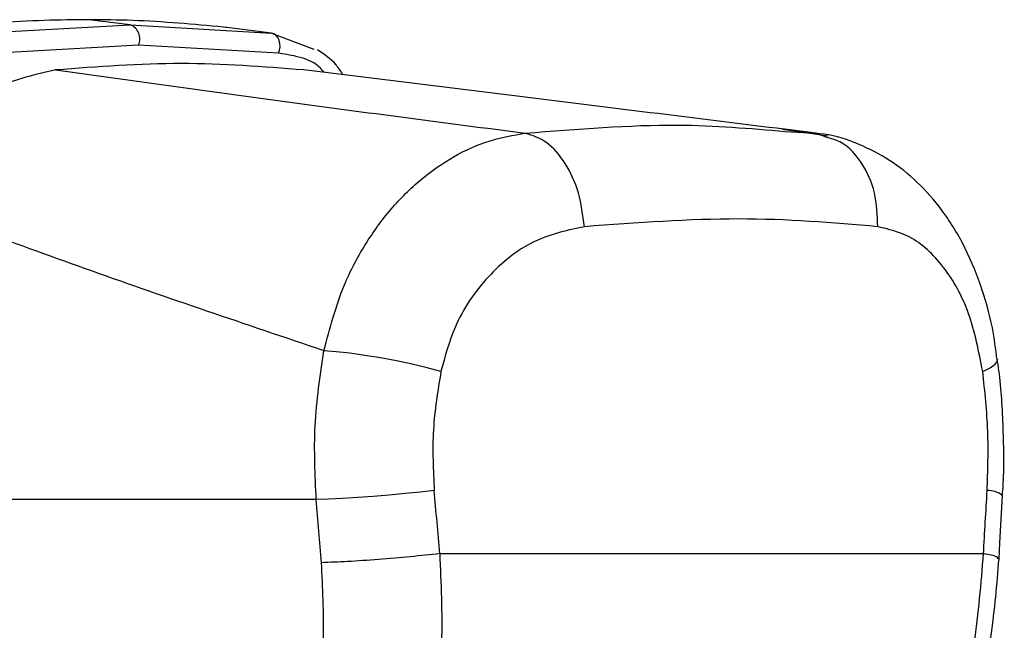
# Model space of a CAD drawing. Header units: millimetres. Extents: x 58489 to 443956, y 19852 to 392375.
# Tile 45 of 66: x 298677 to 300768, y 132813 to 134110. Entities that reach past the tile are written whole.
import ezdxf

# ---------------------------------------------------------------- set-up
doc = ezdxf.new("R2010")
doc.units = ezdxf.units.MM
doc.header["$LTSCALE"] = 50

msp = doc.modelspace()

# ---------------------------------------------------------------- linework, layer by layer
at = {"color": 7, "linetype": 'Continuous', "lineweight": 25}
for p, q in [((298600.58, 134081.28), (298912.03, 134098.72)), ((298912.03, 134098.72), (298823.77, 134109.64)), ((298912.03, 134098.72), (299211.62, 134081.28)), ((299114.72, 134093.21), (299110.06, 134093.75)), ((299116.85, 134092.97), (299114.72, 134093.21)), ((299211.62, 134081.28), (299116.85, 134092.97)), ((299211.62, 134081.28), (299301.63, 134047.27)), ((298929.32, 134055.88), (298619.56, 134038.31)), ((299227.05, 134038.31), (298929.32, 134055.88)), ((300394.56, 133862.4), (300297.27, 133876.28)), ((300302.48, 133872.52), (300368.32, 133868.68)), ((300393.64, 133859.18), (300368.32, 133868.68)), ((299306.96, 133090.86), (297925.85, 133090.86)), ((299569.23, 132976.22), (300724.2, 132976.22))]:
    msp.add_line(p, q, dxfattribs=at)
at = {"color": 7, "linetype": 'Continuous', "lineweight": 25, "flags": 128}
for points in [[(299227.05, 134038.31), (299229.18, 134045.13), (299230.07, 134052.32), (299229.68, 134059.47), (299228.01, 134066.15), (299225.18, 134071.97), (299221.35, 134076.6), (299216.74, 134079.77), (299211.62, 134081.28)], [(299571.86, 133363.02), (299542.42, 133370.69), (299510.59, 133378.14), (299477.31, 133385.14), (299443.54, 133391.49), (299410.3, 133397), (299378.57, 133401.5), (299349.27, 133404.87), (299323.29, 133407)], [(299557.65, 133110.1), (299527.74, 133106.75), (299495.5, 133103.51), (299461.87, 133100.46), (299427.82, 133097.68), (299394.36, 133095.27), (299362.45, 133093.3), (299333.03, 133091.81), (299306.96, 133090.86)], [(300757.19, 132965.34), (300759.02, 132998.83), (300764.47, 133099.26)]]:
    msp.add_lwpolyline(points, dxfattribs=at)
at = {"color": 8, "linetype": 'Continuous', "lineweight": 25, "flags": 128}
msp.add_lwpolyline([(300722.46, 133363.02), (300738.45, 133370.69), (300749.06, 133378.14), (300753.95, 133385.14), (300754.26, 133388.03)], dxfattribs=at)
at = {"color": 7, "linetype": 'Continuous', "lineweight": 25}
msp.add_arc((298900.61, 134069.2), 31.65, 335.11746, 68.842, dxfattribs=at)
at = {"color": 8, "linetype": 'Continuous', "lineweight": 25}
msp.add_arc((300734.57, 133063.59), 46.58, 50.06196, 93.34562, dxfattribs=at)
at = {"color": 7, "linetype": 'Continuous', "lineweight": 25}
for centre, major_axis, ratio, start_param, end_param in [((297299.66, 124938.05), (-2919.99, 40435.39), 0.071472, 4.9073489, 4.9107282), ((297299.66, 124938.05), (2919.99, 40435.39), 0.071472, 4.9176713, 4.9210506), ((297158.9, 124918.81), (-2776.49, 40435.49), 0.0680261, 4.9078391, 4.9112184)]:
    msp.add_ellipse(centre, major_axis=major_axis, ratio=ratio, start_param=start_param, end_param=end_param, dxfattribs=at)
for points, knots in [([(298823.77, 134109.64), (298792.38, 134109.36), (298694.65, 134108.51), (298594.3, 134099.72), (298526.19, 134093.75)], [0, 0, 0, 0, 0.3212502, 1, 1, 1, 1]), ([(299110.06, 134093.75), (299046.2, 134099.72), (298952.12, 134108.51), (298854.98, 134109.36), (298823.77, 134109.64)], [0, 0, 0, 0, 0.6787498, 1, 1, 1, 1]), ([(299363.93, 133992.61), (299359.21, 133999.96), (299345.18, 134021.79), (299323.7, 134036.17), (299309.45, 134045.71)], [0, 0, 0, 0, 0.33627, 1, 1, 1, 1]), ([(299280.19, 134002.92), (299194.06, 134009.71), (299021.29, 134023.32), (298842.89, 134009.73), (298753.43, 134002.92)], [0, 0, 0, 0, 0.4985519, 1, 1, 1, 1]), ([(298753.43, 134002.92), (298705.4, 133992), (298609.32, 133970.16), (298475.84, 133871.38), (298401.52, 133784.41), (298368.81, 133746.14)], [0, 0, 0, 0, 0.358898, 0.7178929, 1, 1, 1, 1]), ([(298753.43, 134002.92), (298916.52, 133980.28), (299242.78, 133934.98), (299581.5, 133890.78), (299750.91, 133868.68)], [0, 0, 0, 0, 0.49985677, 1, 1, 1, 1]), ([(300368.32, 133868.68), (300189.83, 133890.77), (299832.76, 133934.97), (299464.41, 133980.27), (299280.19, 134002.92)], [0, 0, 0, 0, 0.4998805, 1, 1, 1, 1]), ([(299323.29, 133407), (299335.82, 133454.63), (299356.89, 133534.66), (299409.62, 133633.64), (299464.4, 133709.48), (299528.36, 133772.6), (299598.81, 133821.43), (299673.8, 133855.5), (299725.21, 133864.28), (299750.91, 133868.68)], [0, 0, 0, 0, 0.1964623, 0.3301525, 0.4638467, 0.5979341, 0.7320253, 0.8660126, 1, 1, 1, 1]), ([(299876.42, 133670.2), (299873.27, 133694.73), (299866.97, 133743.8), (299837.41, 133807.02), (299797.43, 133853.76), (299766.42, 133863.7), (299750.91, 133868.68)], [0, 0, 0, 0, 0.2500017, 0.500002, 0.7500015, 1, 1, 1, 1]), ([(300753.12, 133387.95), (300750.16, 133410.57), (300742.98, 133465.56), (300718.98, 133549.07), (300681.95, 133636.19), (300634.11, 133711.45), (300578.58, 133771.8), (300518.48, 133817.9), (300450.63, 133850.15), (300399.52, 133866.97), (300370.95, 133867.86), (300368.44, 133867.94)], [0, 0, 0, 0, 0.0949605, 0.2307941, 0.3716164, 0.5132988, 0.6354582, 0.7520391, 0.8658021, 0.9882255, 1, 1, 1, 1]), ([(299323.29, 133407), (299156.92, 133463.03), (298823.81, 133575.21), (298520.59, 133689.12), (298368.81, 133746.14)], [0, 0, 0, 0, 0.49942423, 1, 1, 1, 1]), ([(300499.46, 133670.2), (300403.54, 133678.44), (300212.58, 133694.84), (299988.13, 133678.39), (299876.42, 133670.2)], [0, 0, 0, 0, 0.5022985, 1, 1, 1, 1]), ([(299876.42, 133670.2), (299839.54, 133662.34), (299766.21, 133646.72), (299669.03, 133569.12), (299601.02, 133470.33), (299580.5, 133394.83), (299571.86, 133363.02)], [0, 0, 0, 0, 0.2730737, 0.5429895, 0.8074473, 1, 1, 1, 1]), ([(300722.46, 133363.02), (300714.13, 133405.44), (300697.34, 133490.93), (300641.35, 133590.04), (300573.46, 133652.63), (300522.19, 133664.8), (300499.46, 133670.2)], [0, 0, 0, 0, 0.25781639, 0.51952433, 0.78700507, 1, 1, 1, 1]), ([(299306.96, 133090.86), (299304.51, 133143.26), (299299.54, 133249.44), (299315.3, 133354.03), (299323.29, 133407)], [0, 0, 0, 0, 0.49347762, 1, 1, 1, 1]), ([(300764.06, 133099.21), (300764.4, 133102.98), (300768.41, 133147.48), (300766.68, 133234.39), (300762.35, 133327.38), (300755.11, 133377.88), (300753.64, 133388.07)], [0, 0, 0, 0, 0.0392643, 0.4645732, 0.8919756, 1, 1, 1, 1]), ([(299571.86, 133363.02), (299565.06, 133321.84), (299551.26, 133238.28), (299555.5, 133153.24), (299557.65, 133110.1)], [0, 0, 0, 0, 0.4927205, 1, 1, 1, 1]), ([(300731.85, 133110.1), (300733.26, 133151.99), (300736.11, 133237.01), (300727.05, 133320.61), (300722.46, 133363.02)], [0, 0, 0, 0, 0.4926922, 1, 1, 1, 1]), ([(299569.23, 132976.22), (299571.88, 132913.02), (299577.18, 132786.73), (299560.04, 132600.94), (299525.01, 132423.47), (299470.54, 132258.04), (299398.05, 132109.86), (299309.18, 131982.15), (299207.29, 131875.34), (299129.94, 131826.18), (299091.28, 131801.61)], [0, 0, 0, 0, 0.1250781, 0.2499561, 0.3753487, 0.5000018, 0.6255521, 0.7498958, 0.87499, 1, 1, 1, 1]), ([(299569.23, 132976.22), (299548.99, 132973.98), (299508.51, 132969.49), (299438.84, 132963.58), (299371.23, 132958.97), (299335.73, 132957.65), (299317.98, 132956.98)], [0, 0, 0, 0, 0.2499991, 0.4999986, 0.7500005, 1, 1, 1, 1]), ([(300071.64, 131801.61), (300115.26, 131826.01), (300202.58, 131874.88), (300323.26, 131981.24), (300432.94, 132108.46), (300528.55, 132256.71), (300607.06, 132421.73), (300666.87, 132599.64), (300708.76, 132785.73), (300719.06, 132912.74), (300724.2, 132976.22)], [0, 0, 0, 0, 0.124254, 0.2487548, 0.3736729, 0.4983119, 0.6239514, 0.7486481, 0.874353, 1, 1, 1, 1]), ([(300107.92, 131812.14), (300148.28, 131834.9), (300222.03, 131876.49), (300315.43, 131953.92), (300385.37, 132023.9), (300434.42, 132081.18), (300469.3, 132126.39), (300501.3, 132171.28), (300539.78, 132230.7), (300588.01, 132316.59), (300635.51, 132419.71), (300678.64, 132536.47), (300714.52, 132662.72), (300744.12, 132807.86), (300752.7, 132911.19), (300757.19, 132965.37)], [0, 0, 0, 0, 0.1140634, 0.2084227, 0.2840344, 0.3401265, 0.3768776, 0.4093969, 0.4605319, 0.5309185, 0.6202864, 0.6990895, 0.7886219, 0.8891861, 1, 1, 1, 1]), ([(298910.49, 131969.98), (298943.65, 131990.49), (299010.15, 132031.61), (299097.65, 132121.11), (299173.93, 132228.21), (299236.01, 132352.45), (299282.4, 132491.39), (299311.98, 132640.83), (299325.98, 132797.45), (299320.65, 132903.83), (299317.98, 132956.98)], [0, 0, 0, 0, 0.1244048, 0.2494744, 0.3738551, 0.4989897, 0.623387, 0.7492229, 0.8747011, 1, 1, 1, 1])]:
    msp.add_open_spline(points, degree=3, knots=knots, dxfattribs=at)
at = {"color": 8, "linetype": 'Continuous', "lineweight": 25}
for points, knots in [([(299323.81, 133997.55), (299322.49, 133999.28), (299301.3, 134027.05), (299262.98, 134032.86), (299227.05, 134038.31)], [0, 0, 0, 0, 0.0622391, 1, 1, 1, 1]), ([(299750.91, 133868.68), (299861.63, 133877.6), (300059.1, 133893.53), (300228.2, 133878.93), (300302.48, 133872.52)], [0, 0, 0, 0, 0.56072564, 1, 1, 1, 1]), ([(300499.46, 133670.2), (300498.62, 133694.77), (300496.94, 133743.91), (300467.87, 133806.55), (300431.64, 133847.87), (300403.42, 133856.27), (300393.64, 133859.18)], [0, 0, 0, 0, 0.2832715, 0.5665415, 0.8498105, 1, 1, 1, 1]), ([(300754.79, 132965.48), (300754.79, 132966.82), (300754.8, 132970.06), (300735.49, 132973.95), (300724.2, 132976.22)], [0, 0, 0, 0, 0.41535, 1, 1, 1, 1])]:
    msp.add_open_spline(points, degree=3, knots=knots, dxfattribs=at)

doc.saveas('drawing.dxf')
